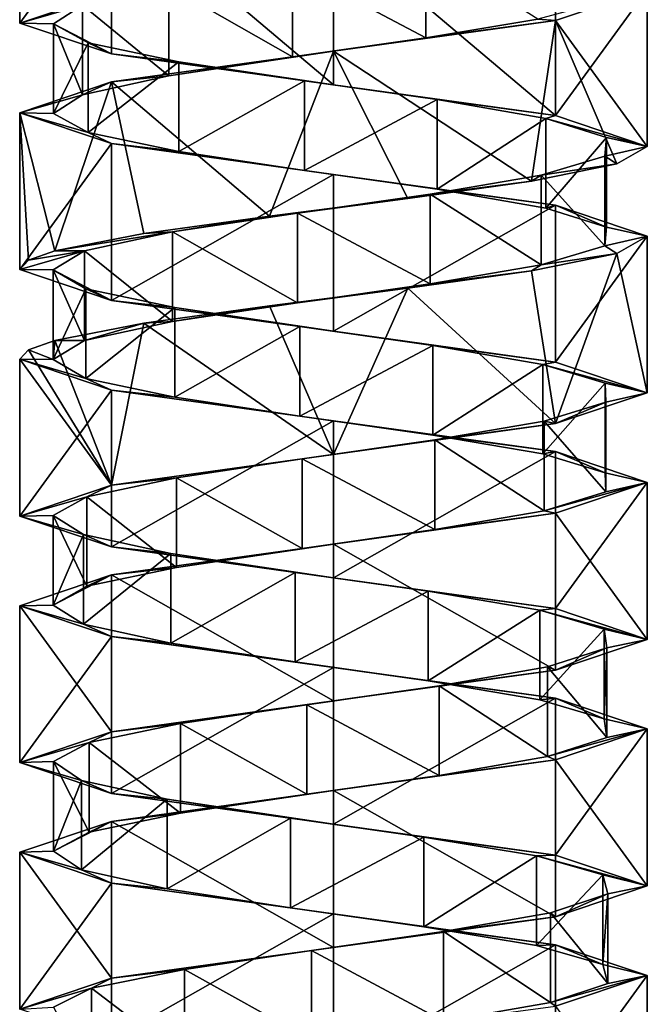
# Model space of a CAD drawing. Header units: millimetres. Extents: x -106 to 198, y -388 to 267.
# Tile 13 of 256: x 143 to 157, y -142 to -120. Entities that reach past the tile are written whole.
import ezdxf

# ---------------------------------------------------------------- set-up
doc = ezdxf.new("R2010")
doc.units = ezdxf.units.MM
doc.header["$LTSCALE"] = 52.148148
for name, color, linetype in [('5752', 7, 'CONTINUOUS'), ('5753', 7, 'CONTINUOUS'), ('5754', 7, 'CONTINUOUS'), ('5755', 7, 'CONTINUOUS'), ('5756', 7, 'CONTINUOUS'), ('5757', 7, 'CONTINUOUS'), ('6208', 7, 'CONTINUOUS'), ('6209', 7, 'CONTINUOUS'), ('6210', 7, 'CONTINUOUS'), ('6211', 7, 'CONTINUOUS'), ('6212', 7, 'CONTINUOUS'), ('6213', 7, 'CONTINUOUS'), ('6283', 7, 'CONTINUOUS'), ('6284', 7, 'CONTINUOUS'), ('6285', 7, 'CONTINUOUS'), ('6286', 7, 'CONTINUOUS'), ('6287', 7, 'CONTINUOUS')]:
    doc.layers.add(name, color=color, linetype=linetype)

msp = doc.modelspace()

# ---------------------------------------------------------------- linework, layer by layer
at = {"layer": '5752', "linetype": 'CONTINUOUS'}
for points in [[(149.088, -118.753, -13.687), (152.058, -120.331, -13.969), (152.058, -118.331, -13.969), (149.088, -118.753, -13.687)], [(152.058, -120.331, -13.969), (154.559, -119.909, -15.595), (152.058, -118.331, -13.969), (152.058, -120.331, -13.969)], [(146.326, -119.175, -14.814), (149.088, -120.753, -13.687), (149.088, -118.753, -13.687), (146.326, -119.175, -14.814)], [(149.088, -120.753, -13.687), (152.058, -120.331, -13.969), (149.088, -118.753, -13.687), (149.088, -120.753, -13.687)], [(144.401, -119.597, -17.093), (146.326, -121.175, -14.814), (146.326, -119.175, -14.814), (144.401, -119.597, -17.093)], [(146.326, -121.175, -14.814), (149.088, -120.753, -13.687), (146.326, -119.175, -14.814), (146.326, -121.175, -14.814)], [(143.751, -120.019, -20.005), (144.401, -121.597, -17.093), (144.401, -119.597, -17.093), (143.751, -120.019, -20.005)], [(144.401, -121.597, -17.093), (146.326, -121.175, -14.814), (144.401, -119.597, -17.093), (144.401, -121.597, -17.093)], [(143.751, -122.019, -20.005), (144.401, -121.597, -17.093), (143.751, -120.019, -20.005), (143.751, -122.019, -20.005)], [(144.526, -120.441, -22.887), (143.751, -122.019, -20.005), (143.751, -120.019, -20.005), (144.526, -120.441, -22.887)], [(144.526, -122.441, -22.887), (143.751, -122.019, -20.005), (144.526, -120.441, -22.887), (144.526, -122.441, -22.887)], [(146.548, -120.863, -25.08), (144.526, -122.441, -22.887), (144.526, -120.441, -22.887), (146.548, -120.863, -25.08)], [(146.548, -122.863, -25.08), (144.526, -122.441, -22.887), (146.548, -120.863, -25.08), (146.548, -122.863, -25.08)], [(149.356, -121.285, -26.087), (146.548, -122.863, -25.08), (146.548, -120.863, -25.08), (149.356, -121.285, -26.087)], [(149.356, -123.285, -26.087), (146.548, -122.863, -25.08), (149.356, -121.285, -26.087), (149.356, -123.285, -26.087)], [(152.312, -121.707, -25.677), (149.356, -123.285, -26.087), (149.356, -121.285, -26.087), (152.312, -121.707, -25.677)], [(152.312, -123.707, -25.677), (149.356, -123.285, -26.087), (152.312, -121.707, -25.677), (152.312, -123.707, -25.677)], [(154.74, -122.129, -23.943), (152.312, -123.707, -25.677), (152.312, -121.707, -25.677), (154.74, -122.129, -23.943)], [(154.74, -124.129, -23.943), (152.312, -123.707, -25.677), (154.74, -122.129, -23.943), (154.74, -124.129, -23.943)], [(156.088, -122.55, -21.282), (154.74, -124.129, -23.943), (154.74, -122.129, -23.943), (156.088, -122.55, -21.282)], [(156.088, -124.55, -21.282), (154.74, -124.129, -23.943), (156.088, -122.55, -21.282), (156.088, -124.55, -21.282)], [(156.049, -122.972, -18.299), (156.088, -124.55, -21.282), (156.088, -122.55, -21.282), (156.049, -122.972, -18.299)], [(154.632, -123.394, -15.673), (156.049, -124.972, -18.299), (156.049, -122.972, -18.299), (154.632, -123.394, -15.673)], [(156.049, -124.972, -18.299), (156.088, -124.55, -21.282), (156.049, -122.972, -18.299), (156.049, -124.972, -18.299)], [(152.159, -123.816, -14.005), (154.632, -125.394, -15.673), (154.632, -123.394, -15.673), (152.159, -123.816, -14.005)], [(154.632, -125.394, -15.673), (156.049, -124.972, -18.299), (154.632, -123.394, -15.673), (154.632, -125.394, -15.673)], [(149.194, -124.238, -13.672), (152.159, -125.816, -14.005), (152.159, -123.816, -14.005), (149.194, -124.238, -13.672)], [(152.159, -125.816, -14.005), (154.632, -125.394, -15.673), (152.159, -123.816, -14.005), (152.159, -125.816, -14.005)], [(146.412, -124.66, -14.752), (149.194, -126.238, -13.672), (149.194, -124.238, -13.672), (146.412, -124.66, -14.752)], [(149.194, -126.238, -13.672), (152.159, -125.816, -14.005), (149.194, -124.238, -13.672), (149.194, -126.238, -13.672)], [(144.449, -125.082, -16.998), (146.412, -126.66, -14.752), (146.412, -124.66, -14.752), (144.449, -125.082, -16.998)], [(146.412, -126.66, -14.752), (149.194, -126.238, -13.672), (146.412, -124.66, -14.752), (146.412, -126.66, -14.752)], [(144.449, -127.082, -16.998), (146.412, -126.66, -14.752), (144.449, -125.082, -16.998), (144.449, -127.082, -16.998)]]:
    msp.add_3dface(points, dxfattribs=at)
at = {"layer": '5753', "linetype": 'CONTINUOUS'}
for points in [[(157, -119.25, -19.87), (154.559, -119.909, -15.595), (154.95, -119.938, -14.92), (157, -119.25, -19.87)], [(154.95, -119.938, -14.92), (152.058, -120.331, -13.969), (150, -120.625, -12.87), (154.95, -119.938, -14.92)], [(154.559, -119.909, -15.595), (152.058, -120.331, -13.969), (154.95, -119.938, -14.92), (154.559, -119.909, -15.595)], [(152.058, -120.331, -13.969), (149.088, -120.753, -13.687), (150, -120.625, -12.87), (152.058, -120.331, -13.969)], [(150, -120.625, -12.87), (146.326, -121.175, -14.814), (145.05, -121.312, -14.92), (150, -120.625, -12.87)], [(149.088, -120.753, -13.687), (146.326, -121.175, -14.814), (150, -120.625, -12.87), (149.088, -120.753, -13.687)], [(146.326, -121.175, -14.814), (144.401, -121.597, -17.093), (145.05, -121.312, -14.92), (146.326, -121.175, -14.814)], [(145.05, -121.312, -14.92), (144.401, -121.597, -17.093), (143, -122, -19.87), (145.05, -121.312, -14.92)], [(144.401, -121.597, -17.093), (143.751, -122.019, -20.005), (143, -122, -19.87), (144.401, -121.597, -17.093)], [(143.751, -122.019, -20.005), (144.526, -122.441, -22.887), (143, -122, -19.87), (143.751, -122.019, -20.005)], [(143, -122, -19.87), (144.526, -122.441, -22.887), (145.05, -122.687, -24.82), (143, -122, -19.87)], [(144.526, -122.441, -22.887), (146.548, -122.863, -25.08), (145.05, -122.687, -24.82), (144.526, -122.441, -22.887)], [(146.548, -122.863, -25.08), (149.356, -123.285, -26.087), (145.05, -122.687, -24.82), (146.548, -122.863, -25.08)], [(145.05, -122.687, -24.82), (149.356, -123.285, -26.087), (150, -123.375, -26.87), (145.05, -122.687, -24.82)], [(149.356, -123.285, -26.087), (152.312, -123.707, -25.677), (150, -123.375, -26.87), (149.356, -123.285, -26.087)], [(150, -123.375, -26.87), (152.312, -123.707, -25.677), (154.95, -124.062, -24.82), (150, -123.375, -26.87)], [(152.312, -123.707, -25.677), (154.74, -124.129, -23.943), (154.95, -124.062, -24.82), (152.312, -123.707, -25.677)], [(154.74, -124.129, -23.943), (156.088, -124.55, -21.282), (154.95, -124.062, -24.82), (154.74, -124.129, -23.943)], [(154.95, -124.062, -24.82), (156.088, -124.55, -21.282), (157, -124.75, -19.87), (154.95, -124.062, -24.82)], [(156.088, -124.55, -21.282), (156.049, -124.972, -18.299), (157, -124.75, -19.87), (156.088, -124.55, -21.282)], [(157, -124.75, -19.87), (156.049, -124.972, -18.299), (156.321, -125.139, -16.863), (157, -124.75, -19.87)], [(156.049, -124.972, -18.299), (154.632, -125.394, -15.673), (156.321, -125.139, -16.863), (156.049, -124.972, -18.299)], [(156.321, -125.139, -16.863), (154.632, -125.394, -15.673), (154.416, -125.527, -14.439), (156.321, -125.139, -16.863)], [(154.632, -125.394, -15.673), (152.159, -125.816, -14.005), (154.416, -125.527, -14.439), (154.632, -125.394, -15.673)], [(154.416, -125.527, -14.439), (152.159, -125.816, -14.005), (151.656, -125.916, -13.069), (154.416, -125.527, -14.439)], [(152.159, -125.816, -14.005), (149.194, -126.238, -13.672), (151.656, -125.916, -13.069), (152.159, -125.816, -14.005)], [(151.656, -125.916, -13.069), (149.194, -126.238, -13.672), (148.573, -126.305, -13.017), (151.656, -125.916, -13.069)], [(148.573, -126.305, -13.017), (146.412, -126.66, -14.752), (145.767, -126.693, -14.295), (148.573, -126.305, -13.017)], [(149.194, -126.238, -13.672), (146.412, -126.66, -14.752), (148.573, -126.305, -13.017), (149.194, -126.238, -13.672)], [(145.767, -126.693, -14.295), (144.449, -127.082, -16.998), (143.783, -127.082, -16.654), (145.767, -126.693, -14.295)], [(146.412, -126.66, -14.752), (144.449, -127.082, -16.998), (145.767, -126.693, -14.295), (146.412, -126.66, -14.752)]]:
    msp.add_3dface(points, dxfattribs=at)
at = {"layer": '5754', "linetype": 'CONTINUOUS'}
for points in [[(143, -120, -19.87), (144.401, -119.597, -17.093), (145.05, -119.312, -14.92), (143, -120, -19.87)], [(143.751, -120.019, -20.005), (144.401, -119.597, -17.093), (143, -120, -19.87), (143.751, -120.019, -20.005)], [(145.05, -120.687, -24.82), (143.751, -120.019, -20.005), (143, -120, -19.87), (145.05, -120.687, -24.82)], [(144.526, -120.441, -22.887), (143.751, -120.019, -20.005), (145.05, -120.687, -24.82), (144.526, -120.441, -22.887)], [(146.548, -120.863, -25.08), (144.526, -120.441, -22.887), (145.05, -120.687, -24.82), (146.548, -120.863, -25.08)], [(150, -121.375, -26.87), (146.548, -120.863, -25.08), (145.05, -120.687, -24.82), (150, -121.375, -26.87)], [(149.356, -121.285, -26.087), (146.548, -120.863, -25.08), (150, -121.375, -26.87), (149.356, -121.285, -26.087)], [(152.312, -121.707, -25.677), (149.356, -121.285, -26.087), (150, -121.375, -26.87), (152.312, -121.707, -25.677)], [(154.95, -122.062, -24.82), (152.312, -121.707, -25.677), (150, -121.375, -26.87), (154.95, -122.062, -24.82)], [(154.74, -122.129, -23.943), (152.312, -121.707, -25.677), (154.95, -122.062, -24.82), (154.74, -122.129, -23.943)], [(157, -122.75, -19.87), (154.74, -122.129, -23.943), (154.95, -122.062, -24.82), (157, -122.75, -19.87)], [(156.088, -122.55, -21.282), (154.74, -122.129, -23.943), (157, -122.75, -19.87), (156.088, -122.55, -21.282)], [(156.049, -122.972, -18.299), (156.088, -122.55, -21.282), (157, -122.75, -19.87), (156.049, -122.972, -18.299)], [(156.321, -123.139, -16.863), (156.049, -122.972, -18.299), (157, -122.75, -19.87), (156.321, -123.139, -16.863)], [(154.632, -123.394, -15.673), (156.049, -122.972, -18.299), (156.321, -123.139, -16.863), (154.632, -123.394, -15.673)], [(154.416, -123.527, -14.439), (154.632, -123.394, -15.673), (156.321, -123.139, -16.863), (154.416, -123.527, -14.439)], [(152.159, -123.816, -14.005), (154.632, -123.394, -15.673), (154.416, -123.527, -14.439), (152.159, -123.816, -14.005)], [(151.656, -123.916, -13.069), (152.159, -123.816, -14.005), (154.416, -123.527, -14.439), (151.656, -123.916, -13.069)], [(149.194, -124.238, -13.672), (152.159, -123.816, -14.005), (151.656, -123.916, -13.069), (149.194, -124.238, -13.672)], [(148.573, -124.305, -13.017), (149.194, -124.238, -13.672), (151.656, -123.916, -13.069), (148.573, -124.305, -13.017)], [(145.767, -124.693, -14.295), (146.412, -124.66, -14.752), (148.573, -124.305, -13.017), (145.767, -124.693, -14.295)], [(146.412, -124.66, -14.752), (149.194, -124.238, -13.672), (148.573, -124.305, -13.017), (146.412, -124.66, -14.752)], [(144.449, -125.082, -16.998), (146.412, -124.66, -14.752), (143.783, -125.082, -16.654), (144.449, -125.082, -16.998)], [(143.783, -125.082, -16.654), (146.412, -124.66, -14.752), (145.767, -124.693, -14.295), (143.783, -125.082, -16.654)]]:
    msp.add_3dface(points, dxfattribs=at)
at = {"layer": '5755', "linetype": 'CONTINUOUS'}
for points in [[(144.449, -127.082, -16.998), (144.449, -125.082, -16.998), (143.75, -125.504, -19.898), (144.449, -127.082, -16.998)], [(143.75, -127.504, -19.898), (144.449, -127.082, -16.998), (143.75, -125.504, -19.898), (143.75, -127.504, -19.898)], [(144.475, -125.926, -22.793), (143.75, -127.504, -19.898), (143.75, -125.504, -19.898), (144.475, -125.926, -22.793)], [(144.475, -127.926, -22.793), (143.75, -127.504, -19.898), (144.475, -125.926, -22.793), (144.475, -127.926, -22.793)], [(146.46, -126.348, -25.021), (144.475, -127.926, -22.793), (144.475, -125.926, -22.793), (146.46, -126.348, -25.021)], [(146.46, -128.348, -25.021), (144.475, -127.926, -22.793), (146.46, -126.348, -25.021), (146.46, -128.348, -25.021)], [(149.251, -126.77, -26.075), (146.46, -128.348, -25.021), (146.46, -126.348, -25.021), (149.251, -126.77, -26.075)], [(149.251, -128.77, -26.075), (146.46, -128.348, -25.021), (149.251, -126.77, -26.075), (149.251, -128.77, -26.075)], [(152.213, -127.192, -25.715), (149.251, -128.77, -26.075), (149.251, -126.77, -26.075), (152.213, -127.192, -25.715)], [(152.213, -129.192, -25.715), (149.251, -128.77, -26.075), (152.213, -127.192, -25.715), (152.213, -129.192, -25.715)], [(154.67, -127.614, -24.024), (152.213, -129.192, -25.715), (152.213, -127.192, -25.715), (154.67, -127.614, -24.024)], [(154.67, -129.614, -24.024), (152.213, -129.192, -25.715), (154.67, -127.614, -24.024), (154.67, -129.614, -24.024)], [(156.063, -128.036, -21.386), (154.67, -129.614, -24.024), (154.67, -127.614, -24.024), (156.063, -128.036, -21.386)], [(156.063, -130.036, -21.386), (154.67, -129.614, -24.024), (156.063, -128.036, -21.386), (156.063, -130.036, -21.386)], [(156.075, -128.458, -18.402), (156.063, -130.036, -21.386), (156.063, -128.036, -21.386), (156.075, -128.458, -18.402)], [(154.702, -128.879, -15.753), (156.075, -130.458, -18.402), (156.075, -128.458, -18.402), (154.702, -128.879, -15.753)], [(156.075, -130.458, -18.402), (156.063, -130.036, -21.386), (156.075, -128.458, -18.402), (156.075, -130.458, -18.402)], [(152.259, -129.301, -14.042), (154.702, -130.879, -15.753), (154.702, -128.879, -15.753), (152.259, -129.301, -14.042)], [(154.702, -130.879, -15.753), (156.075, -130.458, -18.402), (154.702, -128.879, -15.753), (154.702, -130.879, -15.753)], [(149.3, -129.723, -13.659), (152.259, -131.301, -14.042), (152.259, -129.301, -14.042), (149.3, -129.723, -13.659)], [(152.259, -131.301, -14.042), (154.702, -130.879, -15.753), (152.259, -129.301, -14.042), (152.259, -131.301, -14.042)], [(146.5, -130.145, -14.692), (149.3, -131.723, -13.659), (149.3, -129.723, -13.659), (146.5, -130.145, -14.692)], [(149.3, -131.723, -13.659), (152.259, -131.301, -14.042), (149.3, -129.723, -13.659), (149.3, -131.723, -13.659)], [(144.499, -130.567, -16.904), (146.5, -132.145, -14.692), (146.5, -130.145, -14.692), (144.499, -130.567, -16.904)], [(146.5, -132.145, -14.692), (149.3, -131.723, -13.659), (146.5, -130.145, -14.692), (146.5, -132.145, -14.692)], [(143.75, -130.989, -19.792), (144.499, -132.567, -16.904), (144.499, -130.567, -16.904), (143.75, -130.989, -19.792)], [(144.499, -132.567, -16.904), (146.5, -132.145, -14.692), (144.499, -130.567, -16.904), (144.499, -132.567, -16.904)], [(143.75, -132.989, -19.792), (144.499, -132.567, -16.904), (143.75, -130.989, -19.792), (143.75, -132.989, -19.792)], [(144.426, -131.411, -22.698), (143.75, -132.989, -19.792), (143.75, -130.989, -19.792), (144.426, -131.411, -22.698)], [(144.426, -133.411, -22.698), (143.75, -132.989, -19.792), (144.426, -131.411, -22.698), (144.426, -133.411, -22.698)], [(146.372, -131.833, -24.96), (144.426, -133.411, -22.698), (144.426, -131.411, -22.698), (146.372, -131.833, -24.96)], [(146.372, -133.833, -24.96), (144.426, -133.411, -22.698), (146.372, -131.833, -24.96), (146.372, -133.833, -24.96)], [(149.145, -132.255, -26.061), (146.372, -133.833, -24.96), (146.372, -131.833, -24.96), (149.145, -132.255, -26.061)], [(149.145, -134.255, -26.061), (146.372, -133.833, -24.96), (149.145, -132.255, -26.061), (149.145, -134.255, -26.061)], [(152.112, -132.677, -25.752), (149.145, -134.255, -26.061), (149.145, -132.255, -26.061), (152.112, -132.677, -25.752)], [(152.112, -134.677, -25.752), (149.145, -134.255, -26.061), (152.112, -132.677, -25.752), (152.112, -134.677, -25.752)], [(154.599, -133.099, -24.103), (152.112, -134.677, -25.752), (152.112, -132.677, -25.752), (154.599, -133.099, -24.103)], [(154.599, -135.099, -24.103), (152.112, -134.677, -25.752), (154.599, -133.099, -24.103), (154.599, -135.099, -24.103)], [(156.037, -133.521, -21.489), (154.599, -135.099, -24.103), (154.599, -133.099, -24.103), (156.037, -133.521, -21.489)], [(156.037, -135.521, -21.489), (154.599, -135.099, -24.103), (156.037, -133.521, -21.489), (156.037, -135.521, -21.489)], [(156.099, -133.943, -18.506), (156.037, -135.521, -21.489), (156.037, -133.521, -21.489), (156.099, -133.943, -18.506)], [(154.772, -134.365, -15.834), (156.099, -135.943, -18.506), (156.099, -133.943, -18.506), (154.772, -134.365, -15.834)], [(156.099, -135.943, -18.506), (156.037, -135.521, -21.489), (156.099, -133.943, -18.506), (156.099, -135.943, -18.506)], [(152.358, -134.786, -14.082), (154.772, -136.365, -15.834), (154.772, -134.365, -15.834), (152.358, -134.786, -14.082)], [(154.772, -136.365, -15.834), (156.099, -135.943, -18.506), (154.772, -134.365, -15.834), (154.772, -136.365, -15.834)], [(149.406, -135.208, -13.648), (152.358, -136.786, -14.082), (152.358, -134.786, -14.082), (149.406, -135.208, -13.648)], [(152.358, -136.786, -14.082), (154.772, -136.365, -15.834), (152.358, -134.786, -14.082), (152.358, -136.786, -14.082)], [(146.589, -135.63, -14.633), (149.406, -137.208, -13.648), (149.406, -135.208, -13.648), (146.589, -135.63, -14.633)], [(149.406, -137.208, -13.648), (152.358, -136.786, -14.082), (149.406, -135.208, -13.648), (149.406, -137.208, -13.648)], [(144.55, -136.052, -16.811), (146.589, -137.63, -14.633), (146.589, -135.63, -14.633), (144.55, -136.052, -16.811)], [(146.589, -137.63, -14.633), (149.406, -137.208, -13.648), (146.589, -135.63, -14.633), (146.589, -137.63, -14.633)], [(143.753, -136.474, -19.685), (144.55, -138.052, -16.811), (144.55, -136.052, -16.811), (143.753, -136.474, -19.685)], [(144.55, -138.052, -16.811), (146.589, -137.63, -14.633), (144.55, -136.052, -16.811), (144.55, -138.052, -16.811)], [(143.753, -138.474, -19.685), (144.55, -138.052, -16.811), (143.753, -136.474, -19.685), (143.753, -138.474, -19.685)], [(144.379, -136.896, -22.603), (143.753, -138.474, -19.685), (143.753, -136.474, -19.685), (144.379, -136.896, -22.603)], [(144.379, -138.896, -22.603), (143.753, -138.474, -19.685), (144.379, -136.896, -22.603), (144.379, -138.896, -22.603)], [(146.286, -137.318, -24.897), (144.379, -138.896, -22.603), (144.379, -136.896, -22.603), (146.286, -137.318, -24.897)], [(146.286, -139.318, -24.897), (144.379, -138.896, -22.603), (146.286, -137.318, -24.897), (146.286, -139.318, -24.897)], [(149.039, -137.74, -26.046), (146.286, -139.318, -24.897), (146.286, -137.318, -24.897), (149.039, -137.74, -26.046)], [(149.039, -139.74, -26.046), (146.286, -139.318, -24.897), (149.039, -137.74, -26.046), (149.039, -139.74, -26.046)], [(152.012, -138.162, -25.787), (149.039, -139.74, -26.046), (149.039, -137.74, -26.046), (152.012, -138.162, -25.787)], [(152.012, -140.162, -25.787), (149.039, -139.74, -26.046), (152.012, -138.162, -25.787), (152.012, -140.162, -25.787)], [(154.526, -138.584, -24.18), (152.012, -140.162, -25.787), (152.012, -138.162, -25.787), (154.526, -138.584, -24.18)], [(154.526, -140.584, -24.18), (152.012, -140.162, -25.787), (154.526, -138.584, -24.18), (154.526, -140.584, -24.18)], [(156.008, -139.006, -21.592), (154.526, -140.584, -24.18), (154.526, -138.584, -24.18), (156.008, -139.006, -21.592)], [(156.008, -141.006, -21.592), (154.526, -140.584, -24.18), (156.008, -139.006, -21.592), (156.008, -141.006, -21.592)], [(156.122, -139.428, -18.61), (156.008, -141.006, -21.592), (156.008, -139.006, -21.592), (156.122, -139.428, -18.61)], [(154.84, -139.85, -15.916), (156.122, -141.428, -18.61), (156.122, -139.428, -18.61), (154.84, -139.85, -15.916)], [(156.122, -141.428, -18.61), (156.008, -141.006, -21.592), (156.122, -139.428, -18.61), (156.122, -141.428, -18.61)], [(152.456, -140.272, -14.123), (154.84, -141.85, -15.916), (154.84, -139.85, -15.916), (152.456, -140.272, -14.123)], [(154.84, -141.85, -15.916), (156.122, -141.428, -18.61), (154.84, -139.85, -15.916), (154.84, -141.85, -15.916)], [(149.512, -140.693, -13.639), (152.456, -142.272, -14.123), (152.456, -140.272, -14.123), (149.512, -140.693, -13.639)], [(152.456, -142.272, -14.123), (154.84, -141.85, -15.916), (152.456, -140.272, -14.123), (152.456, -142.272, -14.123)], [(146.679, -141.115, -14.575), (149.512, -142.693, -13.639), (149.512, -140.693, -13.639), (146.679, -141.115, -14.575)], [(149.512, -142.693, -13.639), (152.456, -142.272, -14.123), (149.512, -140.693, -13.639), (149.512, -142.693, -13.639)], [(144.603, -141.537, -16.718), (146.679, -143.115, -14.575), (146.679, -141.115, -14.575), (144.603, -141.537, -16.718)], [(146.679, -143.115, -14.575), (149.512, -142.693, -13.639), (146.679, -141.115, -14.575), (146.679, -143.115, -14.575)], [(143.757, -141.959, -19.579), (144.603, -143.537, -16.718), (144.603, -141.537, -16.718), (143.757, -141.959, -19.579)], [(144.603, -143.537, -16.718), (146.679, -143.115, -14.575), (144.603, -141.537, -16.718), (144.603, -143.537, -16.718)]]:
    msp.add_3dface(points, dxfattribs=at)
at = {"layer": '5756', "linetype": 'CONTINUOUS'}
for points in [[(143.783, -127.082, -16.654), (143.75, -127.504, -19.898), (143.198, -127.291, -18.215), (143.783, -127.082, -16.654)], [(143.783, -127.082, -16.654), (144.449, -127.082, -16.998), (143.75, -127.504, -19.898), (143.783, -127.082, -16.654)], [(143.198, -127.291, -18.215), (143.75, -127.504, -19.898), (143, -127.5, -19.87), (143.198, -127.291, -18.215)], [(143.75, -127.504, -19.898), (144.475, -127.926, -22.793), (143, -127.5, -19.87), (143.75, -127.504, -19.898)], [(143, -127.5, -19.87), (144.475, -127.926, -22.793), (145.05, -128.188, -24.82), (143, -127.5, -19.87)], [(144.475, -127.926, -22.793), (146.46, -128.348, -25.021), (145.05, -128.188, -24.82), (144.475, -127.926, -22.793)], [(146.46, -128.348, -25.021), (149.251, -128.77, -26.075), (145.05, -128.188, -24.82), (146.46, -128.348, -25.021)], [(145.05, -128.188, -24.82), (149.251, -128.77, -26.075), (150, -128.875, -26.87), (145.05, -128.188, -24.82)], [(149.251, -128.77, -26.075), (152.213, -129.192, -25.715), (150, -128.875, -26.87), (149.251, -128.77, -26.075)], [(150, -128.875, -26.87), (152.213, -129.192, -25.715), (154.95, -129.562, -24.82), (150, -128.875, -26.87)], [(152.213, -129.192, -25.715), (154.67, -129.614, -24.024), (154.95, -129.562, -24.82), (152.213, -129.192, -25.715)], [(154.67, -129.614, -24.024), (156.063, -130.036, -21.386), (154.95, -129.562, -24.82), (154.67, -129.614, -24.024)], [(156.063, -130.036, -21.386), (157, -130.25, -19.87), (154.95, -129.562, -24.82), (156.063, -130.036, -21.386)], [(156.063, -130.036, -21.386), (156.075, -130.458, -18.402), (157, -130.25, -19.87), (156.063, -130.036, -21.386)], [(156.075, -130.458, -18.402), (154.702, -130.879, -15.753), (157, -130.25, -19.87), (156.075, -130.458, -18.402)], [(157, -130.25, -19.87), (154.702, -130.879, -15.753), (154.95, -130.937, -14.92), (157, -130.25, -19.87)], [(154.95, -130.937, -14.92), (152.259, -131.301, -14.042), (150, -131.625, -12.87), (154.95, -130.937, -14.92)], [(154.702, -130.879, -15.753), (152.259, -131.301, -14.042), (154.95, -130.937, -14.92), (154.702, -130.879, -15.753)], [(152.259, -131.301, -14.042), (149.3, -131.723, -13.659), (150, -131.625, -12.87), (152.259, -131.301, -14.042)], [(150, -131.625, -12.87), (146.5, -132.145, -14.692), (145.05, -132.312, -14.92), (150, -131.625, -12.87)], [(149.3, -131.723, -13.659), (146.5, -132.145, -14.692), (150, -131.625, -12.87), (149.3, -131.723, -13.659)], [(146.5, -132.145, -14.692), (144.499, -132.567, -16.904), (145.05, -132.312, -14.92), (146.5, -132.145, -14.692)], [(145.05, -132.312, -14.92), (143.75, -132.989, -19.792), (143, -133, -19.87), (145.05, -132.312, -14.92)], [(144.499, -132.567, -16.904), (143.75, -132.989, -19.792), (145.05, -132.312, -14.92), (144.499, -132.567, -16.904)], [(143.75, -132.989, -19.792), (144.426, -133.411, -22.698), (143, -133, -19.87), (143.75, -132.989, -19.792)], [(143, -133, -19.87), (144.426, -133.411, -22.698), (145.05, -133.688, -24.82), (143, -133, -19.87)], [(144.426, -133.411, -22.698), (146.372, -133.833, -24.96), (145.05, -133.688, -24.82), (144.426, -133.411, -22.698)], [(146.372, -133.833, -24.96), (149.145, -134.255, -26.061), (145.05, -133.688, -24.82), (146.372, -133.833, -24.96)], [(145.05, -133.688, -24.82), (149.145, -134.255, -26.061), (150, -134.375, -26.87), (145.05, -133.688, -24.82)], [(149.145, -134.255, -26.061), (152.112, -134.677, -25.752), (150, -134.375, -26.87), (149.145, -134.255, -26.061)], [(150, -134.375, -26.87), (152.112, -134.677, -25.752), (154.95, -135.062, -24.82), (150, -134.375, -26.87)], [(152.112, -134.677, -25.752), (154.599, -135.099, -24.103), (154.95, -135.062, -24.82), (152.112, -134.677, -25.752)], [(154.599, -135.099, -24.103), (156.037, -135.521, -21.489), (154.95, -135.062, -24.82), (154.599, -135.099, -24.103)], [(154.95, -135.062, -24.82), (156.037, -135.521, -21.489), (157, -135.75, -19.87), (154.95, -135.062, -24.82)], [(156.037, -135.521, -21.489), (156.099, -135.943, -18.506), (157, -135.75, -19.87), (156.037, -135.521, -21.489)], [(156.099, -135.943, -18.506), (154.772, -136.365, -15.834), (157, -135.75, -19.87), (156.099, -135.943, -18.506)], [(157, -135.75, -19.87), (154.772, -136.365, -15.834), (154.95, -136.437, -14.92), (157, -135.75, -19.87)], [(154.772, -136.365, -15.834), (152.358, -136.786, -14.082), (154.95, -136.437, -14.92), (154.772, -136.365, -15.834)], [(154.95, -136.437, -14.92), (152.358, -136.786, -14.082), (150, -137.125, -12.87), (154.95, -136.437, -14.92)], [(152.358, -136.786, -14.082), (149.406, -137.208, -13.648), (150, -137.125, -12.87), (152.358, -136.786, -14.082)], [(150, -137.125, -12.87), (146.589, -137.63, -14.633), (145.05, -137.812, -14.92), (150, -137.125, -12.87)], [(149.406, -137.208, -13.648), (146.589, -137.63, -14.633), (150, -137.125, -12.87), (149.406, -137.208, -13.648)], [(146.589, -137.63, -14.633), (144.55, -138.052, -16.811), (145.05, -137.812, -14.92), (146.589, -137.63, -14.633)], [(145.05, -137.812, -14.92), (143.753, -138.474, -19.685), (143, -138.5, -19.87), (145.05, -137.812, -14.92)], [(144.55, -138.052, -16.811), (143.753, -138.474, -19.685), (145.05, -137.812, -14.92), (144.55, -138.052, -16.811)], [(143.753, -138.474, -19.685), (144.379, -138.896, -22.603), (143, -138.5, -19.87), (143.753, -138.474, -19.685)], [(143, -138.5, -19.87), (144.379, -138.896, -22.603), (145.05, -139.188, -24.82), (143, -138.5, -19.87)], [(144.379, -138.896, -22.603), (146.286, -139.318, -24.897), (145.05, -139.188, -24.82), (144.379, -138.896, -22.603)], [(146.286, -139.318, -24.897), (149.039, -139.74, -26.046), (145.05, -139.188, -24.82), (146.286, -139.318, -24.897)], [(145.05, -139.188, -24.82), (149.039, -139.74, -26.046), (150, -139.875, -26.87), (145.05, -139.188, -24.82)], [(149.039, -139.74, -26.046), (152.012, -140.162, -25.787), (150, -139.875, -26.87), (149.039, -139.74, -26.046)], [(150, -139.875, -26.87), (152.012, -140.162, -25.787), (154.95, -140.563, -24.82), (150, -139.875, -26.87)], [(152.012, -140.162, -25.787), (154.526, -140.584, -24.18), (154.95, -140.563, -24.82), (152.012, -140.162, -25.787)], [(154.526, -140.584, -24.18), (156.008, -141.006, -21.592), (154.95, -140.563, -24.82), (154.526, -140.584, -24.18)], [(154.95, -140.563, -24.82), (156.008, -141.006, -21.592), (157, -141.25, -19.87), (154.95, -140.563, -24.82)], [(156.008, -141.006, -21.592), (156.122, -141.428, -18.61), (157, -141.25, -19.87), (156.008, -141.006, -21.592)], [(156.122, -141.428, -18.61), (154.84, -141.85, -15.916), (157, -141.25, -19.87), (156.122, -141.428, -18.61)], [(157, -141.25, -19.87), (154.84, -141.85, -15.916), (154.95, -141.938, -14.92), (157, -141.25, -19.87)], [(154.84, -141.85, -15.916), (152.456, -142.272, -14.123), (154.95, -141.938, -14.92), (154.84, -141.85, -15.916)]]:
    msp.add_3dface(points, dxfattribs=at)
at = {"layer": '5757', "linetype": 'CONTINUOUS'}
for points in [[(143.75, -125.504, -19.898), (144.449, -125.082, -16.998), (143, -125.5, -19.87), (143.75, -125.504, -19.898)], [(143, -125.5, -19.87), (144.449, -125.082, -16.998), (143.198, -125.291, -18.215), (143, -125.5, -19.87)], [(144.449, -125.082, -16.998), (143.783, -125.082, -16.654), (143.198, -125.291, -18.215), (144.449, -125.082, -16.998)], [(145.05, -126.188, -24.82), (143.75, -125.504, -19.898), (143, -125.5, -19.87), (145.05, -126.188, -24.82)], [(144.475, -125.926, -22.793), (143.75, -125.504, -19.898), (145.05, -126.188, -24.82), (144.475, -125.926, -22.793)], [(146.46, -126.348, -25.021), (144.475, -125.926, -22.793), (145.05, -126.188, -24.82), (146.46, -126.348, -25.021)], [(150, -126.875, -26.87), (146.46, -126.348, -25.021), (145.05, -126.188, -24.82), (150, -126.875, -26.87)], [(149.251, -126.77, -26.075), (146.46, -126.348, -25.021), (150, -126.875, -26.87), (149.251, -126.77, -26.075)], [(152.213, -127.192, -25.715), (149.251, -126.77, -26.075), (150, -126.875, -26.87), (152.213, -127.192, -25.715)], [(154.95, -127.562, -24.82), (152.213, -127.192, -25.715), (150, -126.875, -26.87), (154.95, -127.562, -24.82)], [(154.67, -127.614, -24.024), (152.213, -127.192, -25.715), (154.95, -127.562, -24.82), (154.67, -127.614, -24.024)], [(157, -128.25, -19.87), (154.67, -127.614, -24.024), (154.95, -127.562, -24.82), (157, -128.25, -19.87)], [(156.063, -128.036, -21.386), (154.67, -127.614, -24.024), (157, -128.25, -19.87), (156.063, -128.036, -21.386)], [(156.075, -128.458, -18.402), (156.063, -128.036, -21.386), (157, -128.25, -19.87), (156.075, -128.458, -18.402)], [(154.95, -128.937, -14.92), (156.075, -128.458, -18.402), (157, -128.25, -19.87), (154.95, -128.937, -14.92)], [(154.702, -128.879, -15.753), (156.075, -128.458, -18.402), (154.95, -128.937, -14.92), (154.702, -128.879, -15.753)], [(150, -129.625, -12.87), (152.259, -129.301, -14.042), (154.95, -128.937, -14.92), (150, -129.625, -12.87)], [(152.259, -129.301, -14.042), (154.702, -128.879, -15.753), (154.95, -128.937, -14.92), (152.259, -129.301, -14.042)], [(149.3, -129.723, -13.659), (152.259, -129.301, -14.042), (150, -129.625, -12.87), (149.3, -129.723, -13.659)], [(145.05, -130.312, -14.92), (149.3, -129.723, -13.659), (150, -129.625, -12.87), (145.05, -130.312, -14.92)], [(146.5, -130.145, -14.692), (149.3, -129.723, -13.659), (145.05, -130.312, -14.92), (146.5, -130.145, -14.692)], [(144.499, -130.567, -16.904), (146.5, -130.145, -14.692), (145.05, -130.312, -14.92), (144.499, -130.567, -16.904)], [(143, -131, -19.87), (144.499, -130.567, -16.904), (145.05, -130.312, -14.92), (143, -131, -19.87)], [(143.75, -130.989, -19.792), (144.499, -130.567, -16.904), (143, -131, -19.87), (143.75, -130.989, -19.792)], [(144.426, -131.411, -22.698), (143.75, -130.989, -19.792), (143, -131, -19.87), (144.426, -131.411, -22.698)], [(145.05, -131.688, -24.82), (144.426, -131.411, -22.698), (143, -131, -19.87), (145.05, -131.688, -24.82)], [(146.372, -131.833, -24.96), (144.426, -131.411, -22.698), (145.05, -131.688, -24.82), (146.372, -131.833, -24.96)], [(150, -132.375, -26.87), (146.372, -131.833, -24.96), (145.05, -131.688, -24.82), (150, -132.375, -26.87)], [(149.145, -132.255, -26.061), (146.372, -131.833, -24.96), (150, -132.375, -26.87), (149.145, -132.255, -26.061)], [(152.112, -132.677, -25.752), (149.145, -132.255, -26.061), (150, -132.375, -26.87), (152.112, -132.677, -25.752)], [(154.95, -133.062, -24.82), (152.112, -132.677, -25.752), (150, -132.375, -26.87), (154.95, -133.062, -24.82)], [(154.599, -133.099, -24.103), (152.112, -132.677, -25.752), (154.95, -133.062, -24.82), (154.599, -133.099, -24.103)], [(157, -133.75, -19.87), (154.599, -133.099, -24.103), (154.95, -133.062, -24.82), (157, -133.75, -19.87)], [(156.037, -133.521, -21.489), (154.599, -133.099, -24.103), (157, -133.75, -19.87), (156.037, -133.521, -21.489)], [(156.099, -133.943, -18.506), (156.037, -133.521, -21.489), (157, -133.75, -19.87), (156.099, -133.943, -18.506)], [(154.95, -134.437, -14.92), (156.099, -133.943, -18.506), (157, -133.75, -19.87), (154.95, -134.437, -14.92)], [(154.772, -134.365, -15.834), (156.099, -133.943, -18.506), (154.95, -134.437, -14.92), (154.772, -134.365, -15.834)], [(150, -135.125, -12.87), (152.358, -134.786, -14.082), (154.95, -134.437, -14.92), (150, -135.125, -12.87)], [(152.358, -134.786, -14.082), (154.772, -134.365, -15.834), (154.95, -134.437, -14.92), (152.358, -134.786, -14.082)], [(149.406, -135.208, -13.648), (152.358, -134.786, -14.082), (150, -135.125, -12.87), (149.406, -135.208, -13.648)], [(145.05, -135.812, -14.92), (149.406, -135.208, -13.648), (150, -135.125, -12.87), (145.05, -135.812, -14.92)], [(146.589, -135.63, -14.633), (149.406, -135.208, -13.648), (145.05, -135.812, -14.92), (146.589, -135.63, -14.633)], [(144.55, -136.052, -16.811), (146.589, -135.63, -14.633), (145.05, -135.812, -14.92), (144.55, -136.052, -16.811)], [(143, -136.5, -19.87), (144.55, -136.052, -16.811), (145.05, -135.812, -14.92), (143, -136.5, -19.87)], [(143.753, -136.474, -19.685), (144.55, -136.052, -16.811), (143, -136.5, -19.87), (143.753, -136.474, -19.685)], [(144.379, -136.896, -22.603), (143.753, -136.474, -19.685), (143, -136.5, -19.87), (144.379, -136.896, -22.603)], [(145.05, -137.188, -24.82), (144.379, -136.896, -22.603), (143, -136.5, -19.87), (145.05, -137.188, -24.82)], [(146.286, -137.318, -24.897), (144.379, -136.896, -22.603), (145.05, -137.188, -24.82), (146.286, -137.318, -24.897)], [(150, -137.875, -26.87), (146.286, -137.318, -24.897), (145.05, -137.188, -24.82), (150, -137.875, -26.87)], [(149.039, -137.74, -26.046), (146.286, -137.318, -24.897), (150, -137.875, -26.87), (149.039, -137.74, -26.046)], [(152.012, -138.162, -25.787), (149.039, -137.74, -26.046), (150, -137.875, -26.87), (152.012, -138.162, -25.787)], [(154.95, -138.563, -24.82), (152.012, -138.162, -25.787), (150, -137.875, -26.87), (154.95, -138.563, -24.82)], [(154.526, -138.584, -24.18), (152.012, -138.162, -25.787), (154.95, -138.563, -24.82), (154.526, -138.584, -24.18)], [(157, -139.25, -19.87), (154.526, -138.584, -24.18), (154.95, -138.563, -24.82), (157, -139.25, -19.87)], [(156.008, -139.006, -21.592), (154.526, -138.584, -24.18), (157, -139.25, -19.87), (156.008, -139.006, -21.592)], [(156.122, -139.428, -18.61), (156.008, -139.006, -21.592), (157, -139.25, -19.87), (156.122, -139.428, -18.61)], [(154.95, -139.938, -14.92), (156.122, -139.428, -18.61), (157, -139.25, -19.87), (154.95, -139.938, -14.92)], [(154.84, -139.85, -15.916), (156.122, -139.428, -18.61), (154.95, -139.938, -14.92), (154.84, -139.85, -15.916)], [(150, -140.625, -12.87), (152.456, -140.272, -14.123), (154.95, -139.938, -14.92), (150, -140.625, -12.87)], [(152.456, -140.272, -14.123), (154.84, -139.85, -15.916), (154.95, -139.938, -14.92), (152.456, -140.272, -14.123)], [(149.512, -140.693, -13.639), (152.456, -140.272, -14.123), (150, -140.625, -12.87), (149.512, -140.693, -13.639)], [(145.05, -141.312, -14.92), (149.512, -140.693, -13.639), (150, -140.625, -12.87), (145.05, -141.312, -14.92)], [(146.679, -141.115, -14.575), (149.512, -140.693, -13.639), (145.05, -141.312, -14.92), (146.679, -141.115, -14.575)], [(144.603, -141.537, -16.718), (146.679, -141.115, -14.575), (145.05, -141.312, -14.92), (144.603, -141.537, -16.718)], [(143, -142, -19.87), (144.603, -141.537, -16.718), (145.05, -141.312, -14.92), (143, -142, -19.87)], [(143.757, -141.959, -19.579), (144.603, -141.537, -16.718), (143, -142, -19.87), (143.757, -141.959, -19.579)]]:
    msp.add_3dface(points, dxfattribs=at)
at = {"layer": '6208', "linetype": 'CONTINUOUS'}
msp.add_3dface([(143, -116.5, -19.87), (143, -120, -19.87), (145.05, -119.312, -14.92), (143, -116.5, -19.87)], dxfattribs=at)
at = {"layer": '6209', "linetype": 'CONTINUOUS'}
for points in [[(157, -119.25, -19.87), (154.95, -119.938, -14.92), (157, -122.75, -19.87), (157, -119.25, -19.87)], [(154.95, -119.938, -14.92), (150, -120.625, -12.87), (154.416, -123.527, -14.439), (154.95, -119.938, -14.92)], [(154.95, -119.938, -14.92), (154.416, -123.527, -14.439), (156.321, -123.139, -16.863), (154.95, -119.938, -14.92)], [(154.95, -119.938, -14.92), (156.321, -123.139, -16.863), (157, -122.75, -19.87), (154.95, -119.938, -14.92)], [(150, -120.625, -12.87), (145.05, -121.312, -14.92), (148.573, -124.305, -13.017), (150, -120.625, -12.87)], [(150, -120.625, -12.87), (148.573, -124.305, -13.017), (151.656, -123.916, -13.069), (150, -120.625, -12.87)], [(150, -120.625, -12.87), (151.656, -123.916, -13.069), (154.416, -123.527, -14.439), (150, -120.625, -12.87)], [(145.05, -121.312, -14.92), (143, -122, -19.87), (143.783, -125.082, -16.654), (145.05, -121.312, -14.92)], [(145.05, -121.312, -14.92), (143.783, -125.082, -16.654), (145.767, -124.693, -14.295), (145.05, -121.312, -14.92)], [(145.05, -121.312, -14.92), (145.767, -124.693, -14.295), (148.573, -124.305, -13.017), (145.05, -121.312, -14.92)], [(143.783, -125.082, -16.654), (143, -122, -19.87), (143.198, -125.291, -18.215), (143.783, -125.082, -16.654)], [(143, -122, -19.87), (143, -125.5, -19.87), (143.198, -125.291, -18.215), (143, -122, -19.87)]]:
    msp.add_3dface(points, dxfattribs=at)
at = {"layer": '6210', "linetype": 'CONTINUOUS'}
for points in [[(157, -124.75, -19.87), (156.321, -125.139, -16.863), (157, -128.25, -19.87), (157, -124.75, -19.87)], [(156.321, -125.139, -16.863), (154.416, -125.527, -14.439), (154.95, -128.937, -14.92), (156.321, -125.139, -16.863)], [(156.321, -125.139, -16.863), (154.95, -128.937, -14.92), (157, -128.25, -19.87), (156.321, -125.139, -16.863)], [(154.416, -125.527, -14.439), (151.656, -125.916, -13.069), (154.95, -128.937, -14.92), (154.416, -125.527, -14.439)], [(151.656, -125.916, -13.069), (148.573, -126.305, -13.017), (150, -129.625, -12.87), (151.656, -125.916, -13.069)], [(151.656, -125.916, -13.069), (150, -129.625, -12.87), (154.95, -128.937, -14.92), (151.656, -125.916, -13.069)], [(148.573, -126.305, -13.017), (145.767, -126.693, -14.295), (150, -129.625, -12.87), (148.573, -126.305, -13.017)], [(145.767, -126.693, -14.295), (143.783, -127.082, -16.654), (145.05, -130.312, -14.92), (145.767, -126.693, -14.295)], [(145.767, -126.693, -14.295), (145.05, -130.312, -14.92), (150, -129.625, -12.87), (145.767, -126.693, -14.295)], [(143.783, -127.082, -16.654), (143.198, -127.291, -18.215), (145.05, -130.312, -14.92), (143.783, -127.082, -16.654)], [(143.198, -127.291, -18.215), (143, -127.5, -19.87), (145.05, -130.312, -14.92), (143.198, -127.291, -18.215)], [(143, -127.5, -19.87), (143, -131, -19.87), (145.05, -130.312, -14.92), (143, -127.5, -19.87)]]:
    msp.add_3dface(points, dxfattribs=at)
at = {"layer": '6211', "linetype": 'CONTINUOUS'}
for points in [[(157, -130.25, -19.87), (154.95, -130.937, -14.92), (157, -133.75, -19.87), (157, -130.25, -19.87)], [(154.95, -130.937, -14.92), (150, -131.625, -12.87), (154.95, -134.437, -14.92), (154.95, -130.937, -14.92)], [(154.95, -130.937, -14.92), (154.95, -134.437, -14.92), (157, -133.75, -19.87), (154.95, -130.937, -14.92)], [(150, -131.625, -12.87), (145.05, -132.312, -14.92), (150, -135.125, -12.87), (150, -131.625, -12.87)], [(150, -131.625, -12.87), (150, -135.125, -12.87), (154.95, -134.437, -14.92), (150, -131.625, -12.87)], [(145.05, -132.312, -14.92), (143, -133, -19.87), (145.05, -135.812, -14.92), (145.05, -132.312, -14.92)], [(145.05, -132.312, -14.92), (145.05, -135.812, -14.92), (150, -135.125, -12.87), (145.05, -132.312, -14.92)], [(143, -133, -19.87), (143, -136.5, -19.87), (145.05, -135.812, -14.92), (143, -133, -19.87)]]:
    msp.add_3dface(points, dxfattribs=at)
at = {"layer": '6212', "linetype": 'CONTINUOUS'}
for points in [[(157, -135.75, -19.87), (154.95, -136.437, -14.92), (157, -139.25, -19.87), (157, -135.75, -19.87)], [(154.95, -136.437, -14.92), (150, -137.125, -12.87), (154.95, -139.938, -14.92), (154.95, -136.437, -14.92)], [(154.95, -136.437, -14.92), (154.95, -139.938, -14.92), (157, -139.25, -19.87), (154.95, -136.437, -14.92)], [(150, -137.125, -12.87), (145.05, -137.812, -14.92), (150, -140.625, -12.87), (150, -137.125, -12.87)], [(150, -137.125, -12.87), (150, -140.625, -12.87), (154.95, -139.938, -14.92), (150, -137.125, -12.87)], [(145.05, -137.812, -14.92), (143, -138.5, -19.87), (145.05, -141.312, -14.92), (145.05, -137.812, -14.92)], [(145.05, -137.812, -14.92), (145.05, -141.312, -14.92), (150, -140.625, -12.87), (145.05, -137.812, -14.92)], [(143, -138.5, -19.87), (143, -142, -19.87), (145.05, -141.312, -14.92), (143, -138.5, -19.87)]]:
    msp.add_3dface(points, dxfattribs=at)
at = {"layer": '6213', "linetype": 'CONTINUOUS'}
msp.add_3dface([(157, -141.25, -19.87), (154.95, -141.938, -14.92), (157, -144.75, -19.87), (157, -141.25, -19.87)], dxfattribs=at)
at = {"layer": '6283', "linetype": 'CONTINUOUS'}
for points in [[(143, -116.5, -19.87), (145.05, -117.188, -24.82), (143, -120, -19.87), (143, -116.5, -19.87)], [(145.05, -117.188, -24.82), (145.05, -120.687, -24.82), (143, -120, -19.87), (145.05, -117.188, -24.82)], [(145.05, -117.188, -24.82), (150, -117.875, -26.87), (150, -121.375, -26.87), (145.05, -117.188, -24.82)], [(145.05, -117.188, -24.82), (150, -121.375, -26.87), (145.05, -120.687, -24.82), (145.05, -117.188, -24.82)], [(150, -117.875, -26.87), (154.95, -118.563, -24.82), (154.95, -122.062, -24.82), (150, -117.875, -26.87)], [(150, -117.875, -26.87), (154.95, -122.062, -24.82), (150, -121.375, -26.87), (150, -117.875, -26.87)], [(154.95, -118.563, -24.82), (157, -119.25, -19.87), (154.95, -122.062, -24.82), (154.95, -118.563, -24.82)], [(157, -119.25, -19.87), (157, -122.75, -19.87), (154.95, -122.062, -24.82), (157, -119.25, -19.87)]]:
    msp.add_3dface(points, dxfattribs=at)
at = {"layer": '6284', "linetype": 'CONTINUOUS'}
for points in [[(143, -122, -19.87), (145.05, -122.687, -24.82), (143, -125.5, -19.87), (143, -122, -19.87)], [(145.05, -122.687, -24.82), (145.05, -126.188, -24.82), (143, -125.5, -19.87), (145.05, -122.687, -24.82)], [(145.05, -122.687, -24.82), (150, -123.375, -26.87), (145.05, -126.188, -24.82), (145.05, -122.687, -24.82)], [(150, -123.375, -26.87), (150, -126.875, -26.87), (145.05, -126.188, -24.82), (150, -123.375, -26.87)], [(150, -123.375, -26.87), (154.95, -124.062, -24.82), (150, -126.875, -26.87), (150, -123.375, -26.87)], [(154.95, -124.062, -24.82), (154.95, -127.562, -24.82), (150, -126.875, -26.87), (154.95, -124.062, -24.82)], [(154.95, -124.062, -24.82), (157, -124.75, -19.87), (154.95, -127.562, -24.82), (154.95, -124.062, -24.82)], [(157, -124.75, -19.87), (157, -128.25, -19.87), (154.95, -127.562, -24.82), (157, -124.75, -19.87)]]:
    msp.add_3dface(points, dxfattribs=at)
at = {"layer": '6285', "linetype": 'CONTINUOUS'}
for points in [[(143, -127.5, -19.87), (145.05, -128.188, -24.82), (143, -131, -19.87), (143, -127.5, -19.87)], [(145.05, -128.188, -24.82), (145.05, -131.688, -24.82), (143, -131, -19.87), (145.05, -128.188, -24.82)], [(145.05, -128.188, -24.82), (150, -128.875, -26.87), (145.05, -131.688, -24.82), (145.05, -128.188, -24.82)], [(150, -128.875, -26.87), (150, -132.375, -26.87), (145.05, -131.688, -24.82), (150, -128.875, -26.87)], [(150, -128.875, -26.87), (154.95, -129.562, -24.82), (150, -132.375, -26.87), (150, -128.875, -26.87)], [(154.95, -129.562, -24.82), (154.95, -133.062, -24.82), (150, -132.375, -26.87), (154.95, -129.562, -24.82)], [(154.95, -129.562, -24.82), (157, -130.25, -19.87), (154.95, -133.062, -24.82), (154.95, -129.562, -24.82)], [(157, -130.25, -19.87), (157, -133.75, -19.87), (154.95, -133.062, -24.82), (157, -130.25, -19.87)]]:
    msp.add_3dface(points, dxfattribs=at)
at = {"layer": '6286', "linetype": 'CONTINUOUS'}
for points in [[(143, -133, -19.87), (145.05, -133.688, -24.82), (143, -136.5, -19.87), (143, -133, -19.87)], [(145.05, -133.688, -24.82), (145.05, -137.188, -24.82), (143, -136.5, -19.87), (145.05, -133.688, -24.82)], [(145.05, -133.688, -24.82), (150, -134.375, -26.87), (145.05, -137.188, -24.82), (145.05, -133.688, -24.82)], [(150, -134.375, -26.87), (150, -137.875, -26.87), (145.05, -137.188, -24.82), (150, -134.375, -26.87)], [(150, -134.375, -26.87), (154.95, -135.062, -24.82), (150, -137.875, -26.87), (150, -134.375, -26.87)], [(154.95, -135.062, -24.82), (154.95, -138.563, -24.82), (150, -137.875, -26.87), (154.95, -135.062, -24.82)], [(154.95, -135.062, -24.82), (157, -135.75, -19.87), (154.95, -138.563, -24.82), (154.95, -135.062, -24.82)], [(157, -135.75, -19.87), (157, -139.25, -19.87), (154.95, -138.563, -24.82), (157, -135.75, -19.87)]]:
    msp.add_3dface(points, dxfattribs=at)
at = {"layer": '6287', "linetype": 'CONTINUOUS'}
for points in [[(143, -138.5, -19.87), (145.05, -139.188, -24.82), (143, -142, -19.87), (143, -138.5, -19.87)], [(145.05, -139.188, -24.82), (145.05, -142.688, -24.82), (143, -142, -19.87), (145.05, -139.188, -24.82)], [(145.05, -139.188, -24.82), (150, -139.875, -26.87), (145.05, -142.688, -24.82), (145.05, -139.188, -24.82)], [(150, -139.875, -26.87), (150, -143.375, -26.87), (145.05, -142.688, -24.82), (150, -139.875, -26.87)], [(150, -139.875, -26.87), (154.95, -140.563, -24.82), (150, -143.375, -26.87), (150, -139.875, -26.87)], [(154.95, -140.563, -24.82), (154.95, -144.062, -24.82), (150, -143.375, -26.87), (154.95, -140.563, -24.82)], [(154.95, -140.563, -24.82), (157, -141.25, -19.87), (154.95, -144.062, -24.82), (154.95, -140.563, -24.82)], [(157, -141.25, -19.87), (157, -144.75, -19.87), (154.95, -144.062, -24.82), (157, -141.25, -19.87)]]:
    msp.add_3dface(points, dxfattribs=at)

doc.saveas('drawing.dxf')
